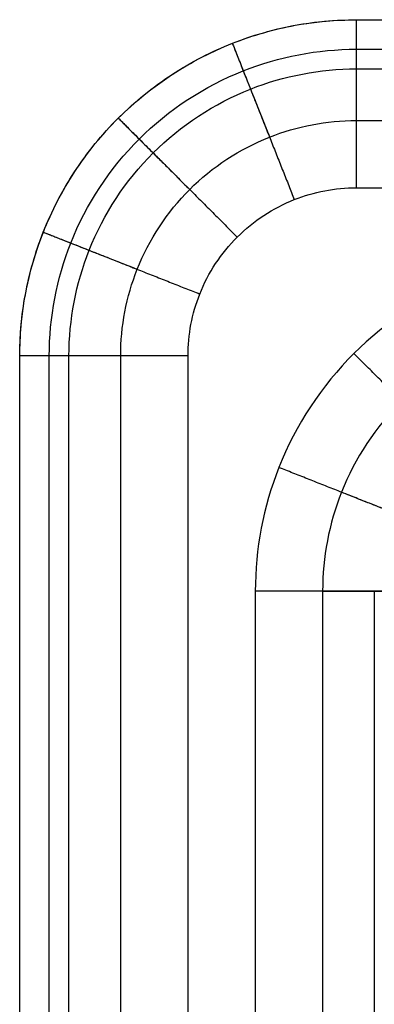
# Model space of a CAD drawing. Header units: millimetres. Extents: x 1391 to 4391, y -7600 to -6096.
# Tile 9 of 39: x 1391 to 1496, y -6389 to -6096. Entities that reach past the tile are written whole.
import ezdxf

# ---------------------------------------------------------------- set-up
doc = ezdxf.new("R2010")
doc.units = ezdxf.units.MM
doc.layers.add('COMPO2', color=9, linetype='Continuous', true_color=0x808080)

msp = doc.modelspace()

# ---------------------------------------------------------------- linework, layer by layer
at = {"layer": 'COMPO2'}
for p, q in [((1490.69, -6126.24, -750), (2860.69, -6126.24, -750)), ((1490.69, -6146.24), (2840.69, -6146.24)), ((1420.69, -7566.24, -750), (1420.69, -6196.24, -750)), ((1440.69, -7546.24), (1440.69, -6196.24)), ((1460.69, -6266.24), (1460.69, -7546.24)), ((1480.69, -6266.24, -750), (1480.69, -7566.24, -750))]:
    msp.add_line(p, q, dxfattribs=at)
for points, knots in [([(1390.69, -6196.24, -50), (1390.68, -6183.67, -50), (1395.67, -6157.5, -50), (1417.98, -6123.53, -50), (1451.94, -6101.23, -50), (1478.12, -6096.23, -50), (1490.69, -6096.24, -50)], [0, 0, 0, 0, 18.847842, 39.26966, 59.691479, 78.53932, 78.53932, 78.53932, 78.53932]), ([(1390.69, -6196.24, -720), (1390.68, -6183.67, -720), (1395.67, -6157.5, -720), (1417.98, -6123.53, -720), (1451.94, -6101.23, -720), (1478.12, -6096.23, -720), (1490.69, -6096.24, -720)], [0, 0, 0, 0, 26.386978, 54.977524, 83.56807, 109.955048, 109.955048, 109.955048, 109.955048]), ([(1399.47, -6196.24, -741.21), (1399.47, -6184.78, -741.21), (1404.02, -6160.9, -741.21), (1424.36, -6129.92, -741.21), (1455.35, -6109.58, -741.21), (1479.22, -6105.02, -741.21), (1490.69, -6105.03, -741.21)], [0, 0, 0, 0, 26.386978, 54.977524, 83.56807, 109.955048, 109.955048, 109.955048, 109.955048]), ([(1405.33, -6196.24, -14.64), (1405.33, -6185.51, -14.64), (1409.59, -6163.17, -14.64), (1428.62, -6134.18, -14.64), (1457.62, -6115.14, -14.64), (1479.96, -6110.88, -14.64), (1490.69, -6110.88, -14.64)], [0, 0, 0, 0, 18.847842, 39.26966, 59.691479, 78.53932, 78.53932, 78.53932, 78.53932]), ([(1420.69, -6196.24, -750), (1420.68, -6187.44, -750), (1424.18, -6169.12, -750), (1439.79, -6145.34, -750), (1463.57, -6129.73, -750), (1481.89, -6126.24, -750), (1490.69, -6126.24, -750)], [0, 0, 0, 0, 26.386978, 54.977524, 83.56807, 109.955048, 109.955048, 109.955048, 109.955048]), ([(1440.69, -6196.24), (1440.68, -6189.96), (1443.18, -6176.87), (1454.33, -6159.88), (1471.31, -6148.73), (1484.4, -6146.24), (1490.69, -6146.24)], [0, 0, 0, 0, 18.847842, 39.26966, 59.691479, 78.53932, 78.53932, 78.53932, 78.53932]), ([(1560.69, -6166.24), (1548.12, -6166.23), (1521.94, -6171.23), (1487.98, -6193.53), (1465.67, -6227.5), (1460.68, -6253.67), (1460.69, -6266.24)], [0, 0, 0, 0, 37.695683, 78.53932, 119.382957, 157.078641, 157.078641, 157.078641, 157.078641]), ([(1560.69, -6186.24, -750), (1550.63, -6186.23, -750), (1529.69, -6190.23, -750), (1502.52, -6208.07, -750), (1484.68, -6235.24, -750), (1480.68, -6256.19, -750), (1480.69, -6266.24, -750)], [0, 0, 0, 0, 30.156547, 62.831456, 95.506366, 125.662912, 125.662912, 125.662912, 125.662912])]:
    msp.add_open_spline(points, degree=3, knots=knots, dxfattribs=at)
for points in [[(1390.69, -6196.24, -385), (1390.69, -6096.24, -385), (1490.69, -6096.24, -385)], [(1490.69, -6096.24, -50), (1490.69, -6096.24), (1490.69, -6146.24)], [(1490.69, -6096.24, -720), (1490.69, -6096.24, -750), (1490.69, -6126.24, -750)], [(1453.87, -6103.26, -50), (1453.87, -6103.26), (1472.28, -6149.75)], [(1453.87, -6103.26, -720), (1453.87, -6103.26, -750), (1464.92, -6131.15, -750)], [(1419.97, -6125.52, -50), (1419.97, -6125.52), (1455.33, -6160.88)], [(1419.97, -6125.52, -720), (1419.97, -6125.52, -750), (1441.19, -6146.74, -750)], [(1397.7, -6159.43, -50), (1397.7, -6159.43), (1444.19, -6177.83)], [(1397.7, -6159.43, -720), (1397.7, -6159.43, -750), (1425.6, -6170.47, -750)], [(1440.69, -6196.24), (1390.69, -6196.24), (1390.69, -6196.24, -50)], [(1420.69, -6196.24, -750), (1390.69, -6196.24, -750), (1390.69, -6196.24, -720)], [(1525.33, -6230.88, -50), (1525.33, -6230.88), (1489.97, -6195.52)], [(1514.19, -6247.83, -50), (1514.19, -6247.83), (1467.7, -6229.43)], [(1514.19, -6247.83, -720), (1514.19, -6247.83, -750), (1486.3, -6236.79, -750)], [(1510.69, -6266.24, -50), (1510.69, -6266.24), (1460.69, -6266.24)], [(1480.69, -6266.24, -750), (1510.69, -6266.24, -750), (1510.69, -6266.24, -720)]]:
    msp.add_rational_spline(points, [1, 0.707106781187, 1], degree=2, dxfattribs=at)
for points in [[(1490.69, -6096.24, -720), (1490.69, -6096.24, -385), (1490.69, -6096.24, -50)], [(1490.69, -6096.24, -50), (2175.69, -6096.24, -50), (2860.69, -6096.24, -50)], [(1490.69, -6096.24, -720), (2175.69, -6096.24, -720), (2860.69, -6096.24, -720)], [(1490.69, -6096.24, -375), (2175.69, -6096.24, -375), (2860.69, -6096.24, -375)], [(1490.69, -6105.03, -741.21), (2175.69, -6105.03, -741.21), (2860.69, -6105.03, -741.21)], [(1490.69, -6110.88, -14.64), (2172.76, -6110.88, -14.64), (2854.83, -6110.88, -14.64)], [(1419.97, -6125.53, -720), (1419.97, -6125.53, -385), (1419.97, -6125.53, -50)], [(1390.69, -7566.24, -720), (1390.69, -6881.24, -720), (1390.69, -6196.24, -720)], [(1390.69, -6196.24, -720), (1390.69, -6196.24, -385), (1390.69, -6196.24, -50)], [(1390.69, -7566.24, -50), (1390.69, -6881.24, -50), (1390.69, -6196.24, -50)], [(1390.69, -7566.24, -375), (1390.69, -6881.24, -375), (1390.69, -6196.24, -375)], [(1399.47, -7566.24, -741.21), (1399.47, -6881.24, -741.21), (1399.47, -6196.24, -741.21)], [(1405.33, -7560.38, -14.64), (1405.33, -6878.31, -14.64), (1405.33, -6196.24, -14.64)], [(1496.04, -6266.24, -14.64), (1496.04, -6913.31, -14.64), (1496.04, -7560.38, -14.64)]]:
    msp.add_open_spline(points, degree=2, dxfattribs=at)

doc.saveas('drawing.dxf')
